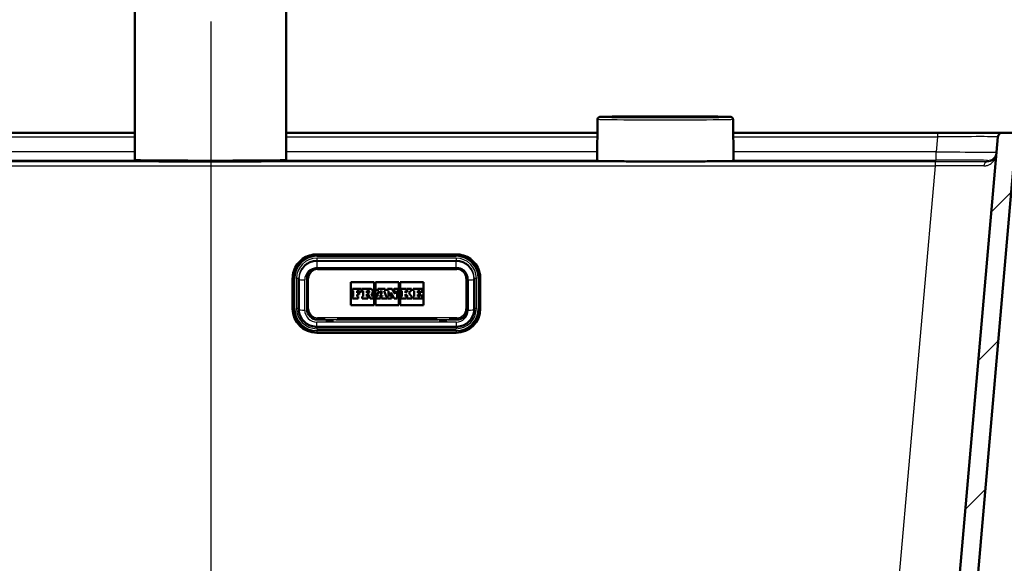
# Model space of a CAD drawing. Header units: millimetres. Extents: x 100 to 2000, y 93 to 4053.
# Tile 11 of 21: x 747 to 1072, y 1625 to 1805. Entities that reach past the tile are written whole.
import ezdxf

# ---------------------------------------------------------------- set-up
doc = ezdxf.new("R2010")
doc.units = ezdxf.units.MM
doc.header["$LTSCALE"] = 10
for name, color, linetype, lineweight in [('Centerline(ISO)', 7, 'Continuous', 25), ('Dimensions(ISO)', 7, 'Continuous', 25), ('Hatch', 7, 'Continuous', 9), ('Visible Edges(ISO)', 7, 'Continuous', 50), ('Visible Tangent Edges(ISO)', 7, 'Continuous', 25)]:
    doc.layers.add(name, color=color, linetype=linetype, lineweight=lineweight)
doc.styles.add('Text_3.5mm', font='arial.ttf', dxfattribs={"width": 0.9})
doc.dimstyles.new('KS-STANDARD', dxfattribs={"dimscale": 10, "dimtxt": 3.5, "dimasz": 2.5, "dimexe": 3.175, "dimexo": 0, "dimgap": 0.8, "dimtad": 1, "dimdec": 1, "dimrnd": 1e-08, "dimtxsty": 'Text_3.5mm', "dimcen": 0.09, "dimdle": 10, "dimclrd": 7, "dimclre": 7, "dimclrt": 7, "dimadec": 0, "dimazin": 2, "dimtfac": 0.714286, "dimtdec": 4, "dimtmove": 0, "dimatfit": 3, "dimfxl": 0, "dimtolj": 1, "dimlwd": 25, "dimlwe": 25, "dimarcsym": 0})

# ---------------------------------------------------------------- blocks, each defined once
blk = doc.blocks.new('*D9')
at = {"layer": 'Defpoints', "color": 0, "linetype": 'Continuous'}
for p in [(1088.4, 1767.6), (1308.4, 1767.6), (871.81, 1567.76)]:
    blk.add_point(p, dxfattribs=at)
at = {"layer": 'Dimensions(ISO)', "color": 7, "linetype": 'Continuous', "lineweight": 25}
for p, q in [((1088.4, 1767.6), (1340.15, 1767.6)), ((1308.4, 1592.76), (1308.4, 1742.6)), ((871.81, 1567.76), (1340.15, 1567.76))]:
    blk.add_line(p, q, dxfattribs=at)
at = {"layer": 'Dimensions(ISO)', "color": 7, "linetype": 'Continuous'}
for points in [[(1304.23, 1742.6), (1312.56, 1742.6), (1308.4, 1767.6)], [(1304.23, 1592.76), (1312.56, 1592.76), (1308.4, 1567.76)]]:
    blk.add_solid(points, dxfattribs=at)
at = {"layer": 'Dimensions(ISO)', "color": 7, "linetype": 'Continuous', "lineweight": 25, "insert": (1282.53, 1632.67), "char_height": 35, "attachment_point": 4, "rotation": 90, "style": 'Text_3.5mm'}
blk.add_mtext('\\A1;200', dxfattribs=at)

msp = doc.modelspace()

# ---------------------------------------------------------------- hatches: boundary and pattern name
at = {"layer": 'Hatch'}
h = msp.add_hatch(dxfattribs=at)
h.set_pattern_fill('ANSI31', color=256, scale=254, style=0)
h.set_pattern_definition([(45, (0, 0), (-22.45064, 22.45064), [])])
edge = h.paths.add_edge_path()
edge.add_line((750.21, 1551.91), (765.54, 1551.91))
edge.add_line((765.54, 1551.91), (765.41, 1553.85))
edge.add_ellipse((765.11, 1552.69), major_axis=(1.2, -0.04), ratio=1, start_angle=77.607, end_angle=90)
edge.add_line((765.15, 1553.89), (753.19, 1554.31))
edge.add_ellipse((753.2, 1554.41), major_axis=(-0.0999, 0.0035), ratio=1, start_angle=0, end_angle=90, ccw=False)
edge.add_line((753.1, 1554.41), (753.11, 1554.81))
edge.add_ellipse((753.21, 1554.81), major_axis=(0.0035, 0.0999), ratio=1, start_angle=2, end_angle=90, ccw=False)
edge.add_line((753.21, 1554.91), (765.33, 1554.91))
edge.add_line((765.33, 1554.91), (765.26, 1555.91))
edge.add_ellipse((764.27, 1555.84), major_axis=(-0.07, 0.998), ratio=1, start_angle=270, end_angle=341)
edge.add_line((764.53, 1556.81), (754.48, 1559.5))
edge.add_ellipse((754.74, 1560.47), major_axis=(-0.966, 0.259), ratio=1, start_angle=54.5, end_angle=90, ccw=False)
edge.add_line((753.97, 1559.83), (752.3, 1561.85))
edge.add_ellipse((753.07, 1562.49), major_axis=(-0.636, 0.772), ratio=1, start_angle=54.5, end_angle=90, ccw=False)
edge.add_line((752.08, 1562.42), (751.93, 1564.51))
edge.add_ellipse((748.44, 1564.27), major_axis=(-0.24, 3.49), ratio=1, start_angle=270, end_angle=353)
edge.add_line((748.62, 1567.76), (579.89, 1576.61))
edge.add_spline(control_points=[(579.89, 1576.61), (578.25, 1576.69), (576.65, 1577.04), (573.61, 1578.25), (572.2, 1579.1), (569.47, 1581.42), (568.24, 1582.97), (566.45, 1586.44), (565.9, 1588.33), (565.73, 1590.28)], knot_values=[-2.152597, -2.152597, -2.152597, -2.152597, -1.662265, -1.662265, -1.171933, -1.171933, -0.585967, -0.585967, 0, 0, 0, 0], degree=3, periodic=0)
edge.add_line((565.73, 1590.28), (550.33, 1766.23))
edge.add_ellipse((548.84, 1766.1), major_axis=(-0.13, 1.49), ratio=1, start_angle=270, end_angle=355)
edge.add_line((548.84, 1767.6), (532.03, 1767.6))
edge.add_ellipse((532.03, 1766.1), major_axis=(-1.5, 0), ratio=1, start_angle=270, end_angle=356)
edge.add_line((530.54, 1766.21), (530.21, 1761.6))
edge.add_line((530.21, 1761.6), (540.21, 1761.6))
edge.add_line((540.21, 1761.6), (541.21, 1761.6))
edge.add_ellipse((541.21, 1760.6), major_axis=(1, 0), ratio=1, start_angle=0, end_angle=90, ccw=False)
edge.add_line((542.21, 1760.6), (542.21, 1759.36))
edge.add_ellipse((540.77, 1755.1), major_axis=(1.45, 4.26), ratio=1, start_angle=293.7503, end_angle=360, ccw=False)
edge.add_line((545.25, 1755.49), (560.09, 1585.87))
edge.add_spline(control_points=[(560.09, 1585.87), (560.28, 1583.7), (560.82, 1581.58), (562.58, 1577.58), (563.77, 1575.75), (567, 1572.21), (569.11, 1570.65), (573.82, 1568.42), (576.37, 1567.78), (578.97, 1567.64)], knot_values=[-2.870129, -2.870129, -2.870129, -2.870129, -2.216354, -2.216354, -1.562578, -1.562578, -0.781289, -0.781289, 0, 0, 0, 0], degree=3, periodic=0)
edge.add_line((578.97, 1567.64), (737.73, 1559.32))
edge.add_ellipse((737.21, 1549.34), major_axis=(9.99, -0.52), ratio=1, start_angle=37.8602, end_angle=90, ccw=False)
edge.add_ellipse((753.62, 1560.77), major_axis=(5.72, -8.21), ratio=1, start_angle=270, end_angle=302.2923)
edge.add_ellipse((750.21, 1551.41), major_axis=(0.143, 0.479), ratio=1, start_angle=16.5598, end_angle=90, ccw=False)
edge = h.paths.add_edge_path()
edge.add_line((854.88, 1551.91), (870.21, 1551.91))
edge.add_ellipse((870.21, 1551.41), major_axis=(0.5, 0), ratio=1, start_angle=16.5598, end_angle=90, ccw=False)
edge.add_ellipse((866.81, 1560.77), major_axis=(9.22, 3.88), ratio=1, start_angle=270, end_angle=302.2923)
edge.add_ellipse((883.22, 1549.34), major_axis=(5.72, 8.21), ratio=1, start_angle=37.8602, end_angle=90, ccw=False)
edge.add_line((882.7, 1559.32), (1041.46, 1567.64))
edge.add_spline(control_points=[(1041.46, 1567.64), (1043.64, 1567.76), (1045.78, 1568.23), (1049.83, 1569.84), (1051.71, 1570.97), (1055.35, 1574.07), (1056.99, 1576.12), (1059.38, 1580.75), (1060.11, 1583.28), (1060.34, 1585.87)], knot_values=[-2.870129, -2.870129, -2.870129, -2.870129, -2.216354, -2.216354, -1.562578, -1.562578, -0.781289, -0.781289, 0, 0, 0, 0], degree=3, periodic=0)
edge.add_line((1060.34, 1585.87), (1075.18, 1755.49))
edge.add_ellipse((1079.66, 1755.1), major_axis=(0.39, 4.48), ratio=1, start_angle=23.7503, end_angle=90, ccw=False)
edge.add_line((1078.21, 1759.36), (1078.21, 1760.6))
edge.add_ellipse((1079.21, 1760.6), major_axis=(0, 1), ratio=1, start_angle=0, end_angle=90, ccw=False)
edge.add_line((1079.21, 1761.6), (1080.21, 1761.6))
edge.add_line((1080.21, 1761.6), (1090.21, 1761.6))
edge.add_line((1090.21, 1761.6), (1089.89, 1766.21))
edge.add_ellipse((1088.4, 1766.1), major_axis=(-0.1, 1.5), ratio=1, start_angle=270, end_angle=356)
edge.add_line((1088.4, 1767.6), (1071.59, 1767.6))
edge.add_ellipse((1071.59, 1766.1), major_axis=(-1.5, 0), ratio=1, start_angle=270, end_angle=355)
edge.add_line((1070.09, 1766.23), (1054.7, 1590.28))
edge.add_spline(control_points=[(1054.7, 1590.28), (1054.56, 1588.65), (1054.15, 1587.06), (1052.84, 1584.06), (1051.94, 1582.68), (1049.52, 1580.03), (1047.94, 1578.86), (1044.41, 1577.19), (1042.49, 1576.71), (1040.54, 1576.61)], knot_values=[-2.152597, -2.152597, -2.152597, -2.152597, -1.662265, -1.662265, -1.171933, -1.171933, -0.585967, -0.585967, 0, 0, 0, 0], degree=3, periodic=0)
edge.add_line((1040.54, 1576.61), (871.81, 1567.76))
edge.add_ellipse((871.99, 1564.27), major_axis=(-3.5, -0.18), ratio=1, start_angle=270, end_angle=353)
edge.add_line((868.5, 1564.51), (868.35, 1562.42))
edge.add_ellipse((867.35, 1562.49), major_axis=(-0.07, -0.998), ratio=1, start_angle=54.5, end_angle=90, ccw=False)
edge.add_line((868.13, 1561.85), (866.46, 1559.83))
edge.add_ellipse((865.69, 1560.47), major_axis=(-0.636, -0.772), ratio=1, start_angle=54.5, end_angle=90, ccw=False)
edge.add_line((865.95, 1559.5), (855.9, 1556.81))
edge.add_ellipse((856.16, 1555.84), major_axis=(-0.966, -0.259), ratio=1, start_angle=270, end_angle=341)
edge.add_line((855.16, 1555.91), (855.09, 1554.91))
edge.add_line((855.09, 1554.91), (867.22, 1554.91))
edge.add_ellipse((867.22, 1554.81), major_axis=(0.1, 0), ratio=1, start_angle=2, end_angle=90, ccw=False)
edge.add_line((867.32, 1554.81), (867.33, 1554.41))
edge.add_ellipse((867.23, 1554.41), major_axis=(0.0035, -0.0999), ratio=1, start_angle=0, end_angle=90, ccw=False)
edge.add_line((867.24, 1554.31), (855.28, 1553.89))
edge.add_ellipse((855.32, 1552.69), major_axis=(1.16, 0.3), ratio=1, start_angle=77.607, end_angle=90)
edge.add_line((855.02, 1553.85), (854.88, 1551.91))

# ---------------------------------------------------------------- linework, layer by layer
at = {"layer": 'Centerline(ISO)', "linetype": 'Continuous'}
msp.add_line((810.21, 837.87), (810.21, 1804.35), dxfattribs=at)
at = {"layer": 'Visible Edges(ISO)'}
for p, q in [((784.94, 1758.78), (784.94, 1843.78)), ((834.94, 1758.78), (834.94, 1843.78)), ((937.83, 1772.04), (937.72, 1758.38)), ((982.59, 1772.04), (982.71, 1758.38)), ((784.94, 1767.6), (570.26, 1767.6)), ((937.8, 1767.6), (834.94, 1767.6)), ((1050.17, 1767.6), (982.63, 1767.6)), ((1071.59, 1767.6), (1050.17, 1767.6)), ((1070.09, 1766.23), (1054.7, 1590.28)), ((1088.4, 1767.6), (1071.59, 1767.6)), ((1060.34, 1585.87), (1075.18, 1755.49)), ((845.11, 1727.39), (891.11, 1727.39)), ((891.36, 1722.83), (845.36, 1722.83)), ((837.11, 1719.42), (837.11, 1709.45)), ((839.11, 1709.42), (839.11, 1719.38)), ((841.86, 1719.34), (841.86, 1709.38)), ((856.36, 1710.6), (856.36, 1718.21)), ((856.36, 1718.21), (864.06, 1718.21)), ((856.36, 1718.21), (864.06, 1718.21)), ((864.06, 1718.21), (864.06, 1710.6)), ((864.52, 1710.6), (864.52, 1718.21)), ((864.52, 1718.21), (872.21, 1718.21)), ((864.52, 1718.21), (872.21, 1718.21)), ((872.21, 1718.21), (872.21, 1710.6)), ((872.67, 1710.6), (872.67, 1718.21)), ((872.67, 1718.21), (880.36, 1718.21)), ((872.67, 1718.21), (880.36, 1718.21)), ((880.36, 1718.21), (880.36, 1710.6)), ((894.86, 1709.38), (894.86, 1719.34)), ((897.11, 1719.38), (897.11, 1709.42)), ((899.11, 1709.45), (899.11, 1719.42)), ((859.86, 1716.01), (856.85, 1716.01)), ((856.85, 1716.01), (856.85, 1715.36)), ((856.85, 1715.36), (857.15, 1715.36)), ((856.85, 1715.36), (856.85, 1715.36)), ((856.85, 1715.36), (857.15, 1715.36)), ((857.15, 1715.36), (857.15, 1713.5)), ((858.47, 1715.36), (859.16, 1715.36)), ((858.47, 1714.71), (858.47, 1715.36)), ((858.47, 1715.36), (859.16, 1715.36)), ((859.1, 1714.71), (858.47, 1714.71)), ((858.47, 1714.15), (859.1, 1714.15)), ((858.47, 1713.5), (858.47, 1714.15)), ((858.47, 1714.15), (859.1, 1714.15)), ((859.1, 1714.15), (859.1, 1714.71)), ((859.1, 1714.15), (859.1, 1714.15)), ((859.16, 1715.36), (859.16, 1715.03)), ((859.16, 1715.03), (859.86, 1715.03)), ((859.16, 1715.03), (859.16, 1715.03)), ((859.16, 1715.03), (859.86, 1715.03)), ((859.86, 1715.03), (859.86, 1716.01)), ((859.86, 1715.03), (859.86, 1715.03)), ((862.76, 1716.01), (860.12, 1716.01)), ((860.12, 1716.01), (860.12, 1715.36)), ((860.12, 1715.36), (860.46, 1715.36)), ((860.12, 1715.36), (860.12, 1715.36)), ((860.12, 1715.36), (860.46, 1715.36)), ((860.46, 1715.36), (860.46, 1713.5)), ((861.67, 1715.36), (862.04, 1715.36)), ((861.67, 1715.36), (862.04, 1715.36)), ((861.67, 1714.63), (861.67, 1715.36)), ((862.04, 1714.63), (861.67, 1714.63)), ((861.67, 1714.17), (862.1, 1714.17)), ((861.67, 1713.5), (861.67, 1714.17)), ((861.67, 1714.17), (862.1, 1714.17)), ((862.1, 1714.17), (862.7, 1712.8)), ((862.1, 1714.17), (862.1, 1714.17)), ((862.1, 1714.17), (862.7, 1712.8)), ((863.53, 1713.5), (863.14, 1714.35)), ((863.63, 1715.13), (863.63, 1715.13)), ((865.55, 1715.36), (864.97, 1713.5)), ((867.65, 1716.01), (865.29, 1716.01)), ((865.29, 1716.01), (865.29, 1715.36)), ((865.29, 1715.36), (865.55, 1715.36)), ((865.29, 1715.36), (865.29, 1715.36)), ((865.29, 1715.36), (865.55, 1715.36)), ((866.07, 1714.33), (866.36, 1715.39)), ((866.07, 1714.33), (866.36, 1715.39)), ((866.61, 1714.33), (866.07, 1714.33)), ((866.36, 1715.39), (866.61, 1714.33)), ((866.36, 1715.39), (866.61, 1714.33)), ((866.36, 1715.39), (866.36, 1715.39)), ((867.39, 1715.36), (867.65, 1715.36)), ((867.96, 1713.5), (867.39, 1715.36)), ((867.39, 1715.36), (867.65, 1715.36)), ((867.65, 1715.36), (867.65, 1716.01)), ((867.65, 1715.36), (867.65, 1715.36)), ((869.96, 1716.01), (868.49, 1716.01)), ((868.49, 1716.01), (868.49, 1715.36)), ((868.49, 1715.36), (868.8, 1715.36)), ((868.49, 1715.36), (868.49, 1715.36)), ((868.49, 1715.36), (868.8, 1715.36)), ((868.8, 1715.36), (868.8, 1713.5)), ((869.53, 1714.73), (870.68, 1712.8)), ((869.53, 1713.5), (869.53, 1714.73)), ((869.53, 1714.73), (870.68, 1712.8)), ((870.96, 1714.32), (869.96, 1716.01)), ((871.98, 1716.01), (870.7, 1716.01)), ((870.7, 1716.01), (870.7, 1715.36)), ((870.7, 1715.36), (870.96, 1715.36)), ((870.7, 1715.36), (870.7, 1715.36)), ((870.7, 1715.36), (870.96, 1715.36)), ((870.96, 1715.36), (870.96, 1714.32)), ((871.63, 1715.36), (871.98, 1715.36)), ((871.63, 1715.36), (871.98, 1715.36)), ((871.63, 1712.8), (871.63, 1715.36)), ((871.98, 1715.36), (871.98, 1716.01)), ((871.98, 1715.36), (871.98, 1715.36)), ((874.68, 1716.01), (872.9, 1716.01)), ((872.9, 1716.01), (872.9, 1715.36)), ((872.9, 1715.36), (873.23, 1715.36)), ((872.9, 1715.36), (872.9, 1715.36)), ((872.9, 1715.36), (873.23, 1715.36)), ((873.23, 1715.36), (873.23, 1713.5)), ((874.43, 1715.36), (874.68, 1715.36)), ((875.12, 1715.36), (874.43, 1714.66)), ((874.43, 1714.66), (874.43, 1715.36)), ((874.43, 1715.36), (874.68, 1715.36)), ((874.43, 1714.28), (875.12, 1713.5)), ((874.43, 1713.5), (874.43, 1714.28)), ((874.43, 1714.28), (875.12, 1713.5)), ((874.68, 1715.36), (874.68, 1716.01)), ((874.68, 1715.36), (874.68, 1715.36)), ((876.42, 1716.01), (874.92, 1716.01)), ((874.92, 1716.01), (874.92, 1715.36)), ((874.92, 1715.36), (875.12, 1715.36)), ((874.92, 1715.36), (874.92, 1715.36)), ((874.92, 1715.36), (875.12, 1715.36)), ((875.46, 1714.65), (876.16, 1715.36)), ((875.46, 1714.65), (876.16, 1715.36)), ((876.42, 1713.5), (875.46, 1714.65)), ((876.16, 1715.36), (876.42, 1715.36)), ((876.16, 1715.36), (876.16, 1715.36)), ((876.16, 1715.36), (876.42, 1715.36)), ((876.42, 1715.36), (876.42, 1716.01)), ((876.42, 1715.36), (876.42, 1715.36)), ((879.87, 1716.01), (876.91, 1716.01)), ((876.91, 1716.01), (876.91, 1715.36)), ((876.91, 1715.36), (877.22, 1715.36)), ((876.91, 1715.36), (876.91, 1715.36)), ((876.91, 1715.36), (877.22, 1715.36)), ((877.22, 1715.36), (877.22, 1713.5)), ((878.48, 1715.36), (879.17, 1715.36)), ((878.48, 1714.71), (878.48, 1715.36)), ((878.48, 1715.36), (879.17, 1715.36)), ((879.11, 1714.71), (878.48, 1714.71)), ((878.48, 1714.15), (879.11, 1714.15)), ((878.48, 1713.5), (878.48, 1714.15)), ((878.48, 1714.15), (879.11, 1714.15)), ((879.11, 1714.15), (879.11, 1714.71)), ((879.11, 1714.15), (879.11, 1714.15)), ((879.17, 1715.36), (879.17, 1715.03)), ((879.17, 1715.03), (879.87, 1715.03)), ((879.17, 1715.03), (879.17, 1715.03)), ((879.17, 1715.03), (879.87, 1715.03)), ((879.87, 1715.03), (879.87, 1716.01)), ((879.87, 1715.03), (879.87, 1715.03)), ((857.15, 1713.5), (856.85, 1713.5)), ((856.85, 1713.5), (856.85, 1712.8)), ((856.85, 1712.8), (858.76, 1712.8)), ((856.85, 1712.8), (858.76, 1712.8)), ((856.85, 1712.8), (856.85, 1712.8)), ((858.76, 1713.5), (858.47, 1713.5)), ((858.76, 1712.8), (858.76, 1713.5)), ((858.76, 1712.8), (858.76, 1712.8)), ((860.46, 1713.5), (860.12, 1713.5)), ((860.12, 1713.5), (860.12, 1712.8)), ((860.12, 1712.8), (861.96, 1712.8)), ((860.12, 1712.8), (860.12, 1712.8)), ((860.12, 1712.8), (861.96, 1712.8)), ((861.96, 1713.5), (861.67, 1713.5)), ((861.96, 1712.8), (861.96, 1713.5)), ((861.96, 1712.8), (861.96, 1712.8)), ((862.7, 1712.8), (863.83, 1712.8)), ((862.7, 1712.8), (863.83, 1712.8)), ((862.7, 1712.8), (862.7, 1712.8)), ((863.83, 1713.5), (863.53, 1713.5)), ((863.83, 1712.8), (863.83, 1713.5)), ((863.83, 1712.8), (863.83, 1712.8)), ((864.97, 1713.5), (864.75, 1713.5)), ((864.75, 1713.5), (864.75, 1712.8)), ((864.75, 1712.8), (866.15, 1712.8)), ((864.75, 1712.8), (864.75, 1712.8)), ((864.75, 1712.8), (866.15, 1712.8)), ((865.85, 1713.5), (865.93, 1713.82)), ((865.85, 1713.5), (865.93, 1713.82)), ((866.15, 1713.5), (865.85, 1713.5)), ((865.93, 1713.82), (866.74, 1713.82)), ((865.93, 1713.82), (865.93, 1713.82)), ((865.93, 1713.82), (866.74, 1713.82)), ((866.15, 1712.8), (866.15, 1713.5)), ((866.15, 1712.8), (866.15, 1712.8)), ((866.81, 1713.5), (866.49, 1713.5)), ((866.49, 1713.5), (866.49, 1712.8)), ((866.49, 1712.8), (868.24, 1712.8)), ((866.49, 1712.8), (866.49, 1712.8)), ((866.49, 1712.8), (868.24, 1712.8)), ((866.74, 1713.82), (866.81, 1713.5)), ((866.74, 1713.82), (866.74, 1713.82)), ((866.74, 1713.82), (866.81, 1713.5)), ((868.24, 1713.5), (867.96, 1713.5)), ((868.24, 1712.8), (868.24, 1713.5)), ((868.24, 1712.8), (868.24, 1712.8)), ((868.8, 1713.5), (868.49, 1713.5)), ((868.49, 1713.5), (868.49, 1712.8)), ((868.49, 1712.8), (869.79, 1712.8)), ((868.49, 1712.8), (868.49, 1712.8)), ((868.49, 1712.8), (869.79, 1712.8)), ((869.79, 1713.5), (869.53, 1713.5)), ((869.79, 1712.8), (869.79, 1713.5)), ((869.79, 1712.8), (869.79, 1712.8)), ((870.68, 1712.8), (871.63, 1712.8)), ((870.68, 1712.8), (870.68, 1712.8)), ((870.68, 1712.8), (871.63, 1712.8)), ((871.63, 1712.8), (871.63, 1712.8)), ((873.23, 1713.5), (872.9, 1713.5)), ((872.9, 1713.5), (872.9, 1712.8)), ((872.9, 1712.8), (874.68, 1712.8)), ((872.9, 1712.8), (872.9, 1712.8)), ((872.9, 1712.8), (874.68, 1712.8)), ((874.68, 1713.5), (874.43, 1713.5)), ((874.68, 1712.8), (874.68, 1713.5)), ((874.68, 1712.8), (874.68, 1712.8)), ((875.12, 1713.5), (874.92, 1713.5)), ((874.92, 1713.5), (874.92, 1712.8)), ((874.92, 1712.8), (876.63, 1712.8)), ((874.92, 1712.8), (874.92, 1712.8)), ((874.92, 1712.8), (876.63, 1712.8)), ((876.63, 1713.5), (876.42, 1713.5)), ((876.63, 1712.8), (876.63, 1713.5)), ((876.63, 1712.8), (876.63, 1712.8)), ((877.22, 1713.5), (876.91, 1713.5)), ((876.91, 1713.5), (876.91, 1712.8)), ((876.91, 1712.8), (879.87, 1712.8)), ((876.91, 1712.8), (876.91, 1712.8)), ((876.91, 1712.8), (879.87, 1712.8)), ((879.17, 1713.5), (878.48, 1713.5)), ((879.87, 1713.83), (879.17, 1713.83)), ((879.17, 1713.83), (879.17, 1713.5)), ((879.87, 1712.8), (879.87, 1713.83)), ((879.87, 1712.8), (879.87, 1712.8)), ((837.11, 1709.45), (837.11, 1709.42)), ((841.86, 1709.38), (841.86, 1709.32)), ((864.06, 1710.6), (856.36, 1710.6)), ((872.21, 1710.6), (864.52, 1710.6)), ((880.36, 1710.6), (872.67, 1710.6)), ((894.86, 1709.38), (894.86, 1709.32)), ((899.11, 1709.45), (899.11, 1709.42)), ((845.36, 1705.83), (847.86, 1705.83)), ((847.86, 1705.47), (847.86, 1705.83)), ((850.66, 1705.47), (848.06, 1705.47)), ((851.86, 1705.83), (851.86, 1705.47)), ((851.86, 1705.83), (884.86, 1705.83)), ((884.86, 1705.83), (884.86, 1705.47)), ((888.16, 1705.47), (885.56, 1705.47)), ((888.86, 1705.47), (888.86, 1705.83)), ((888.86, 1705.83), (891.36, 1705.83)), ((891.11, 1703.44), (845.11, 1703.44)), ((845.11, 1701.45), (891.11, 1701.45))]:
    msp.add_line(p, q, dxfattribs=at)
msp.add_arc((1071.59, 1766.1), 1.5, 90, 175, dxfattribs=at)
for centre, major_axis, start_param, end_param in [((862.04, 1714.99), (0.366, 0), 0.001195, 1.570796), ((862.04, 1714.99), (0.366, 0), 4.712389, 7.853982), ((862.76, 1715.13), (0.874, 0), 5.16581, 7.853982), ((862.76, 1715.13), (0.874, 0), 5.16623, 6.283185), ((845.11, 1709.42), (-8, 0), 0, 1.570796), ((845.36, 1709.32), (-3.5, 0), 0, 1.570796), ((891.11, 1709.42), (8, 0), 4.712389, 6.283185), ((891.36, 1709.32), (3.5, 0), 4.712389, 6.283185)]:
    msp.add_ellipse(centre, major_axis=major_axis, ratio=0.996195, start_param=start_param, end_param=end_param, dxfattribs=at)
for points, knots in [([(937.83, 1772.04), (937.84, 1772.12), (937.85, 1772.2), (937.9, 1772.35), (937.94, 1772.42), (938.02, 1772.53), (938.06, 1772.57), (938.14, 1772.64), (938.18, 1772.67), (938.25, 1772.71), (938.28, 1772.72), (938.34, 1772.75), (938.37, 1772.75), (938.43, 1772.77), (938.46, 1772.78), (938.6, 1772.8), (938.66, 1772.8), (939, 1772.82), (939.34, 1772.83), (940.3, 1772.86), (940.91, 1772.87), (942.36, 1772.89), (943.21, 1772.9), (945.11, 1772.92), (946.16, 1772.93), (947.59, 1772.94), (947.89, 1772.94), (948.19, 1772.94)], [1.5708725, 1.5708725, 1.5708725, 1.5708725, 1.5737519, 1.5737519, 1.5769321, 1.5769321, 1.5809332, 1.5809332, 1.5858958, 1.5858958, 1.5919934, 1.5919934, 1.6012475, 1.6012475, 1.6214422, 1.6214422, 1.7167307, 1.7167307, 1.9130754, 1.9130754, 2.1094202, 2.1094202, 2.3057649, 2.3057649, 2.5021097, 2.5021097, 2.5525963, 2.5525963, 2.5525963, 2.5525963]), ([(948.19, 1772.94), (948.35, 1772.94), (948.52, 1772.94), (948.87, 1772.94), (949.05, 1772.94), (949.42, 1772.94), (949.6, 1772.95), (949.99, 1772.95), (950.18, 1772.95), (950.57, 1772.95), (950.76, 1772.95), (950.95, 1772.95)], [0, 0, 0, 0, 0.0576108, 0.0576108, 0.1152216, 0.1152216, 0.1728324, 0.1728324, 0.2304431, 0.2304431, 0.2880539, 0.2880539, 0.2880539, 0.2880539]), ([(969.48, 1772.95), (968.25, 1772.94), (967.01, 1772.94), (964.54, 1772.94), (963.31, 1772.94), (960.83, 1772.94), (959.6, 1772.94), (957.12, 1772.94), (955.89, 1772.94), (953.42, 1772.94), (952.18, 1772.94), (950.95, 1772.95)], [6.1910957, 6.1910957, 6.1910957, 6.1910957, 6.2279315, 6.2279315, 6.2647674, 6.2647674, 6.3016032, 6.3016032, 6.3384391, 6.3384391, 6.3752749, 6.3752749, 6.3752749, 6.3752749]), ([(969.48, 1772.95), (969.67, 1772.95), (969.86, 1772.95), (970.25, 1772.95), (970.44, 1772.95), (970.82, 1772.95), (971.01, 1772.94), (971.38, 1772.94), (971.56, 1772.94), (971.91, 1772.94), (972.07, 1772.94), (972.23, 1772.94)], [0, 0, 0, 0, 0.0576108, 0.0576108, 0.1152216, 0.1152216, 0.1728324, 0.1728324, 0.2304431, 0.2304431, 0.2880539, 0.2880539, 0.2880539, 0.2880539]), ([(972.23, 1772.94), (973.41, 1772.93), (974.51, 1772.93), (976.52, 1772.91), (977.42, 1772.9), (979, 1772.88), (979.67, 1772.87), (980.76, 1772.84), (981.17, 1772.83), (981.61, 1772.81), (981.71, 1772.81), (981.85, 1772.79), (981.89, 1772.79), (981.98, 1772.78), (982.01, 1772.77), (982.11, 1772.74), (982.13, 1772.73), (982.2, 1772.7), (982.24, 1772.67), (982.36, 1772.59), (982.41, 1772.54), (982.51, 1772.39), (982.55, 1772.3), (982.59, 1772.15), (982.59, 1772.09), (982.59, 1772.04)], [3.7305891, 3.7305891, 3.7305891, 3.7305891, 3.9269338, 3.9269338, 4.1232786, 4.1232786, 4.3196233, 4.3196233, 4.5159681, 4.5159681, 4.6141404, 4.6141404, 4.6632266, 4.6632266, 4.6877697, 4.6877697, 4.6939185, 4.6939185, 4.7014403, 4.7014403, 4.7065562, 4.7065562, 4.7104706, 4.7104706, 4.7123128, 4.7123128, 4.7123128, 4.7123128]), ([(834.94, 1758.78), (834.94, 1758.73), (834.93, 1758.67), (834.89, 1758.56), (834.87, 1758.52), (834.81, 1758.45), (834.78, 1758.42), (834.73, 1758.37), (834.7, 1758.36), (834.65, 1758.33), (834.63, 1758.32), (834.57, 1758.3), (834.55, 1758.29), (834.45, 1758.27), (834.41, 1758.27), (834.12, 1758.24), (833.72, 1758.23), (832.24, 1758.19), (830.97, 1758.17), (827.76, 1758.13), (825.83, 1758.12), (821.49, 1758.09), (819.09, 1758.08), (814.06, 1758.07), (811.42, 1758.07), (806.2, 1758.07), (803.61, 1758.08), (798.73, 1758.09), (796.44, 1758.1), (792.39, 1758.13), (790.63, 1758.15), (787.83, 1758.19), (786.79, 1758.21), (785.9, 1758.24), (785.72, 1758.25), (785.52, 1758.26), (785.47, 1758.27), (785.39, 1758.28), (785.36, 1758.28), (785.29, 1758.3), (785.26, 1758.31), (785.18, 1758.36), (785.16, 1758.37), (785.11, 1758.4), (785.07, 1758.44), (785, 1758.53), (784.97, 1758.59), (784.94, 1758.7), (784.94, 1758.74), (784.94, 1758.78)], [3.141593, 3.141593, 3.141593, 3.141593, 3.144628, 3.144628, 3.147952, 3.147952, 3.151962, 3.151962, 3.15692, 3.15692, 3.164261, 3.164261, 3.179769, 3.179769, 3.246818, 3.246818, 3.474632, 3.474632, 3.797741, 3.797741, 4.11815, 4.11815, 4.438281, 4.438281, 4.75835, 4.75835, 5.078407, 5.078407, 5.398486, 5.398486, 5.718658, 5.718658, 6.039297, 6.039297, 6.161241, 6.161241, 6.222213, 6.222213, 6.252699, 6.252699, 6.267942, 6.267942, 6.271584, 6.271584, 6.276961, 6.276961, 6.280941, 6.280941, 6.283185, 6.283185, 6.283185, 6.283185]), ([(982.71, 1758.38), (982.71, 1758.36), (982.7, 1758.34), (982.68, 1758.31), (982.67, 1758.3), (982.64, 1758.28), (982.63, 1758.28), (982.44, 1758.23), (981.83, 1758.23), (979.67, 1758.18), (978.33, 1758.17), (975.1, 1758.14), (973.2, 1758.12), (969.02, 1758.1), (966.75, 1758.1), (962.05, 1758.09), (959.63, 1758.09), (954.9, 1758.09), (952.58, 1758.1), (948.28, 1758.12), (946.3, 1758.13), (942.87, 1758.16), (941.43, 1758.17), (939.23, 1758.21), (938.47, 1758.23), (938, 1758.26), (937.92, 1758.26), (937.85, 1758.27), (937.83, 1758.27), (937.8, 1758.28), (937.79, 1758.28), (937.77, 1758.29), (937.76, 1758.3), (937.74, 1758.32), (937.71, 1758.35), (937.72, 1758.38)], [4.712313, 4.712313, 4.712313, 4.712313, 4.718363, 4.718363, 4.726014, 4.726014, 4.746988, 4.746988, 5.134837, 5.134837, 5.455168, 5.455168, 5.77523, 5.77523, 6.095253, 6.095253, 6.415267, 6.415267, 6.73528, 6.73528, 7.0553, 7.0553, 7.375351, 7.375351, 7.695579, 7.695579, 7.774818, 7.774818, 7.814438, 7.814438, 7.834248, 7.834248, 7.844153, 7.844153, 7.854058, 7.854058, 7.854058, 7.854058]), ([(837.11, 1719.42), (837.11, 1720.25), (837.25, 1721.09), (837.76, 1722.67), (838.15, 1723.43), (839.13, 1724.78), (839.73, 1725.37), (841.09, 1726.35), (841.85, 1726.74), (843.44, 1727.25), (844.28, 1727.39), (845.11, 1727.39)], [6.283185, 6.283185, 6.283185, 6.283185, 6.597345, 6.597345, 6.911504, 6.911504, 7.225663, 7.225663, 7.539822, 7.539822, 7.853982, 7.853982, 7.853982, 7.853982]), ([(891.11, 1727.39), (891.95, 1727.39), (892.79, 1727.25), (894.38, 1726.74), (895.14, 1726.35), (896.49, 1725.37), (897.09, 1724.78), (898.08, 1723.43), (898.46, 1722.67), (898.98, 1721.09), (899.11, 1720.25), (899.11, 1719.42)], [1.570796, 1.570796, 1.570796, 1.570796, 1.884956, 1.884956, 2.199115, 2.199115, 2.513274, 2.513274, 2.827433, 2.827433, 3.141593, 3.141593, 3.141593, 3.141593]), ([(845.36, 1722.83), (845, 1722.83), (844.63, 1722.77), (843.93, 1722.55), (843.6, 1722.38), (843.01, 1721.95), (842.75, 1721.69), (842.32, 1721.1), (842.15, 1720.77), (841.92, 1720.07), (841.86, 1719.71), (841.86, 1719.34)], [1.570796, 1.570796, 1.570796, 1.570796, 1.884956, 1.884956, 2.199115, 2.199115, 2.513274, 2.513274, 2.827433, 2.827433, 3.141593, 3.141593, 3.141593, 3.141593]), ([(894.86, 1719.34), (894.86, 1719.71), (894.81, 1720.07), (894.58, 1720.77), (894.41, 1721.1), (893.98, 1721.69), (893.72, 1721.95), (893.12, 1722.38), (892.79, 1722.55), (892.1, 1722.77), (891.73, 1722.83), (891.36, 1722.83)], [0, 0, 0, 0, 0.314159, 0.314159, 0.628319, 0.628319, 0.942478, 0.942478, 1.256637, 1.256637, 1.570796, 1.570796, 1.570796, 1.570796]), ([(845.11, 1703.44), (844.49, 1703.44), (843.86, 1703.54), (842.66, 1703.93), (842.09, 1704.21), (841.08, 1704.95), (840.63, 1705.4), (839.89, 1706.41), (839.6, 1706.98), (839.21, 1708.16), (839.11, 1708.79), (839.11, 1709.42)], [4.712389, 4.712389, 4.712389, 4.712389, 5.026548, 5.026548, 5.340708, 5.340708, 5.654867, 5.654867, 5.969026, 5.969026, 6.283185, 6.283185, 6.283185, 6.283185]), ([(897.11, 1709.42), (897.11, 1708.79), (897.01, 1708.16), (896.63, 1706.98), (896.34, 1706.41), (895.6, 1705.4), (895.15, 1704.95), (894.13, 1704.21), (893.57, 1703.93), (892.37, 1703.54), (891.74, 1703.44), (891.11, 1703.44)], [3.141593, 3.141593, 3.141593, 3.141593, 3.455752, 3.455752, 3.769911, 3.769911, 4.08407, 4.08407, 4.39823, 4.39823, 4.712389, 4.712389, 4.712389, 4.712389])]:
    msp.add_open_spline(points, degree=3, knots=knots, dxfattribs=at)
at = {"layer": 'Visible Tangent Edges(ISO)'}
for p, q in [((570.26, 1766.23), (784.94, 1766.23)), ((834.94, 1766.23), (937.78, 1766.23)), ((982.64, 1766.23), (1050.17, 1766.23)), ((1050.17, 1766.23), (1049.74, 1761.31)), ((1050.17, 1767.6), (1050.17, 1766.23)), ((784.94, 1761.31), (570.69, 1761.31)), ((937.74, 1761.31), (834.94, 1761.31)), ((1049.74, 1761.31), (982.69, 1761.31)), ((1049.74, 1758.57), (1049.74, 1761.31)), ((570.69, 1758.57), (784.99, 1758.57)), ((1049.33, 1758), (571.1, 1758)), ((571.1, 1756.63), (1049.33, 1756.63)), ((834.89, 1758.57), (937.72, 1758.57)), ((982.71, 1758.57), (1049.74, 1758.57)), ((1049.33, 1756.63), (1034.83, 1590.85)), ((1049.33, 1758), (1049.33, 1756.63)), ((1066.66, 1758.42), (1066.62, 1757.92)), ((845.11, 1727.39), (845.11, 1727.33)), ((845.11, 1727.33), (891.11, 1727.33)), ((845.11, 1727.07), (845.11, 1727.33)), ((891.11, 1727.39), (891.11, 1727.33)), ((891.11, 1727.33), (891.11, 1727.07)), ((891.11, 1727.07), (845.11, 1727.07)), ((845.11, 1727.07), (845.11, 1726.73)), ((845.11, 1726.73), (891.11, 1726.73)), ((891.11, 1726.11), (845.11, 1726.11)), ((845.11, 1726.11), (845.11, 1725.35)), ((845.11, 1725.35), (845.11, 1725.07)), ((845.11, 1725.35), (891.11, 1725.35)), ((891.11, 1725.07), (845.11, 1725.07)), ((845.11, 1725.07), (845.11, 1722.9)), ((891.11, 1727.07), (891.11, 1726.73)), ((891.11, 1726.11), (891.11, 1725.35)), ((891.11, 1725.35), (891.11, 1725.07)), ((891.11, 1722.9), (891.11, 1725.07)), ((845.11, 1722.9), (891.11, 1722.9)), ((845.36, 1722.37), (845.36, 1722.83)), ((845.36, 1722.37), (891.36, 1722.37)), ((891.36, 1722.83), (891.36, 1722.37)), ((837.18, 1719.42), (837.45, 1719.43)), ((837.18, 1709.46), (837.18, 1719.42)), ((837.45, 1719.43), (837.45, 1709.47)), ((837.79, 1709.48), (837.79, 1719.44)), ((838.41, 1719.44), (838.41, 1709.48)), ((841.11, 1708.95), (841.11, 1718.92)), ((842.36, 1709.42), (842.36, 1719.39)), ((894.36, 1719.39), (894.36, 1709.42)), ((895.11, 1718.92), (895.11, 1708.95)), ((897.81, 1709.48), (897.81, 1719.44)), ((898.44, 1719.44), (898.44, 1709.48)), ((899.05, 1719.42), (898.78, 1719.43)), ((898.78, 1709.47), (898.78, 1719.43)), ((899.05, 1719.42), (899.05, 1709.46)), ((862.04, 1715.36), (862.04, 1715.36)), ((837.18, 1709.46), (837.45, 1709.47)), ((899.05, 1709.46), (898.78, 1709.47)), ((891.11, 1704.97), (845.11, 1704.97)), ((845.11, 1703.44), (845.11, 1704.97)), ((845.36, 1706.44), (845.36, 1705.89)), ((891.36, 1706.44), (845.36, 1706.44)), ((845.36, 1705.89), (891.36, 1705.89)), ((845.36, 1705.89), (845.36, 1705.83)), ((891.11, 1704.97), (891.11, 1703.44)), ((891.36, 1705.89), (891.36, 1706.44)), ((891.36, 1705.89), (891.36, 1705.83)), ((845.11, 1703.44), (845.11, 1702.8)), ((845.11, 1702.8), (891.11, 1702.8)), ((845.11, 1702.18), (845.11, 1701.83)), ((891.11, 1702.18), (845.11, 1702.18)), ((845.11, 1701.56), (845.11, 1701.83)), ((845.11, 1701.83), (891.11, 1701.83)), ((845.11, 1701.56), (845.11, 1701.48)), ((891.11, 1701.56), (845.11, 1701.56)), ((845.11, 1701.48), (891.11, 1701.48)), ((845.11, 1701.48), (845.11, 1701.45)), ((891.11, 1703.44), (891.11, 1702.8)), ((891.11, 1702.18), (891.11, 1701.83)), ((891.11, 1701.56), (891.11, 1701.83)), ((891.11, 1701.56), (891.11, 1701.48)), ((891.11, 1701.48), (891.11, 1701.45))]:
    msp.add_line(p, q, dxfattribs=at)
for centre, major_axis, ratio, start_param, end_param in [((960.21, 1772.78), (21.63, 0), 0.008727, 2.159793, 7.264985), ((948.2, 1772.19), (-0.004, 0.75), 0.555506, 6.27269, 6.283185), ((950.95, 1772.2), (0.001, 0.75), 0.091956, 0, 0.008764), ((960.21, 1773.82), (100.74, 0), 0.008727, 4.620299, 4.804479), ((969.48, 1772.2), (-0.001, 0.75), 0.091956, 6.274422, 6.283185), ((972.23, 1772.19), (0.004, 0.75), 0.555506, 0, 0.010495), ((960.21, 1772.04), (-22.38, 0), 0.008727, 6.283109, 9.424854), ((1050.01, 1766.1), (20.09, 0.13), 0.006455, 6.282578, 7.845778), ((1049.6, 1761.42), (-20.05, 0.26), 0.005513, 1.577982, 3.141182), ((1066.66, 1761.42), (2.99, -0.26), 0.999962, 4.799652, 6.283185), ((809.94, 1758.78), (25, 0), 0.008727, 3.141593, 6.283185), ((960.21, 1758.38), (22.5, 0), 0.008727, 3.141516, 6.283261), ((1049.15, 1757.81), (-21.58, 0), 0.008733, 3.769279, 4.704028), ((1049.15, 1756.31), (20.09, 0.13), 0.015832, 0.626961, 1.56171), ((1049.6, 1758.42), (17.07, 0), 0.008733, 6.282421, 7.845621), ((1066.62, 1756.42), (0.02, 1.5), 0.807867, 0.014807, 1.458804), ((845.11, 1719.42), (-7.93, 0), 0.996195, 4.712389, 6.283185), ((891.11, 1719.42), (7.93, 0), 0.996195, 0, 1.570796), ((845.11, 1719.43), (-7.67, 0), 0.996195, 4.712389, 6.283185), ((845.11, 1719.44), (-7.32, 0), 0.996195, 4.712389, 6.283185), ((845.11, 1719.44), (-6.7, 0), 0.996195, 4.712389, 6.283185), ((845.11, 1719.38), (-6, 0), 0.996195, 4.712389, 6.283185), ((845.11, 1719.09), (-6, 0), 0.996195, 4.712389, 6.283185), ((891.11, 1719.43), (7.67, 0), 0.996195, 0, 1.570796), ((891.11, 1719.44), (7.32, 0), 0.996195, 0, 1.570796), ((891.11, 1719.44), (6.7, 0), 0.996195, 0, 1.570796), ((891.11, 1719.38), (6, 0), 0.996195, 0, 1.570796), ((891.11, 1719.09), (6, 0), 0.996195, 0, 1.570796), ((845.11, 1718.92), (-4, 0), 0.996195, 4.712389, 6.283185), ((845.36, 1719.39), (-3, 0), 0.996195, 4.712389, 6.283185), ((891.11, 1718.92), (4, 0), 0.996195, 0, 1.570796), ((891.36, 1719.39), (3, 0), 0.996195, 0, 1.570796), ((837.21, 1719.42), (-0.1, 0), 0.087156, 5.061455, 6.283185), ((837.79, 1719.35), (-1, 0), 0.087156, 4.712389, 5.061455), ((838.41, 1719.38), (0.7, 0), 0.087156, 0, 1.570796), ((841.11, 1719.09), (-2, 0), 0.087156, 0, 1.570796), ((842.36, 1719.34), (-0.5, 0), 0.087156, 4.712389, 6.283185), ((894.36, 1719.34), (0.5, 0), 0.087156, 0, 1.570796), ((895.11, 1719.09), (2, 0), 0.087156, 4.712389, 6.283185), ((897.81, 1719.38), (-0.7, 0), 0.087156, 4.712389, 6.283185), ((898.44, 1719.35), (1, 0), 0.087156, 1.22173, 1.570796), ((899.01, 1719.42), (0.1, 0), 0.087156, 0, 1.22173), ((837.21, 1709.45), (-0.1, 0), 0.087156, 5.061455, 6.283185), ((845.11, 1709.45), (-8, 0), 0.996195, 0, 1.570796), ((845.11, 1709.46), (-7.93, 0), 0.996195, 0, 1.570796), ((837.79, 1709.39), (1, 0), 0.087156, 1.570796, 1.919862), ((845.11, 1709.47), (-7.67, 0), 0.996195, 0, 1.570796), ((845.11, 1709.48), (-7.32, 0), 0.996195, 0, 1.570796), ((845.11, 1709.48), (-6.7, 0), 0.996195, 0, 1.570796), ((838.41, 1709.42), (0.7, 0), 0.087156, 0, 1.570796), ((841.11, 1709.13), (-2, 0), 0.087156, 0.087873, 1.570796), ((845.11, 1708.95), (-4, 0), 0.996195, 0, 1.570796), ((842.36, 1709.38), (-0.5, 0), 0.087156, 4.712389, 6.283185), ((845.36, 1709.38), (-3.5, 0), 0.996195, 0, 1.570796), ((845.36, 1709.42), (-3, 0), 0.996195, 0, 1.570796), ((891.11, 1709.48), (7.32, 0), 0.996195, 4.712389, 6.283185), ((891.11, 1709.48), (6.7, 0), 0.996195, 4.712389, 6.283185), ((891.11, 1709.47), (7.67, 0), 0.996195, 4.712389, 6.283185), ((891.11, 1709.46), (7.93, 0), 0.996195, 4.712389, 6.283185), ((891.11, 1709.45), (8, 0), 0.996195, 4.712389, 6.283185), ((891.11, 1708.95), (4, 0), 0.996195, 4.712389, 6.283185), ((891.36, 1709.42), (3, 0), 0.996195, 4.712389, 6.283185), ((891.36, 1709.38), (3.5, 0), 0.996195, 4.712389, 6.283185), ((894.36, 1709.38), (0.5, 0), 0.087156, 0, 1.570796), ((895.11, 1709.13), (2, 0), 0.087156, 4.712389, 6.195313), ((897.81, 1709.42), (-0.7, 0), 0.087156, 4.712389, 6.283185), ((898.44, 1709.39), (-1, 0), 0.087156, 4.363323, 4.712389), ((899.01, 1709.45), (0.1, 0), 0.087156, 0, 1.22173)]:
    msp.add_ellipse(centre, major_axis=major_axis, ratio=ratio, start_param=start_param, end_param=end_param, dxfattribs=at)
for points, knots in [([(948.2, 1772.94), (948.4, 1772.94), (948.61, 1772.94), (949.05, 1772.94), (949.28, 1772.94), (949.51, 1772.94), (949.75, 1772.95), (949.99, 1772.95), (950.47, 1772.95), (950.71, 1772.95), (950.95, 1772.95)], [0, 0, 0, 0, 0.0720135, 0.0720135, 0.144027, 0.144027, 0.144027, 0.2160404, 0.2160404, 0.2880539, 0.2880539, 0.2880539, 0.2880539]), ([(969.48, 1772.95), (969.96, 1772.95), (970.45, 1772.95), (971.38, 1772.94), (971.83, 1772.94), (972.23, 1772.94)], [0, 0, 0, 0, 0.1440268, 0.1440268, 0.2880539, 0.2880539, 0.2880539, 0.2880539]), ([(1065.42, 1756.6), (1065.86, 1756.59), (1066.28, 1756.66), (1067.28, 1756.98), (1067.8, 1757.31), (1068.55, 1758), (1068.81, 1758.34), (1069.35, 1759.28), (1069.54, 1759.91), (1069.6, 1760.55)], [0, 0, 0, 0, 0.244213, 0.244213, 0.634955, 0.634955, 0.931623, 0.931623, 1.394766, 1.394766, 1.394766, 1.394766]), ([(1069.6, 1760.55), (1069.56, 1760.12), (1069.42, 1759.7), (1069.04, 1759.08), (1068.86, 1758.85), (1068.33, 1758.38), (1067.95, 1758.17), (1067.24, 1757.96), (1066.94, 1757.91), (1066.62, 1757.92)], [-1.394766, -1.394766, -1.394766, -1.394766, -0.931623, -0.931623, -0.634955, -0.634955, -0.244213, -0.244213, 0, 0, 0, 0])]:
    msp.add_open_spline(points, degree=3, knots=knots, dxfattribs=at)

# ---------------------------------------------------------------- dimensions: what is measured, and where the dimension line sits
at = {"layer": 'Dimensions(ISO)', "color": 7, "linetype": 'Continuous', "lineweight": 25}
dim = msp.add_linear_dim(base=(1308.4, 1767.6), p1=(871.81, 1567.76), p2=(1088.4, 1767.6), angle=90, dimstyle='KS-STANDARD', override={"dimgap": 0.8, "dimdec": 0, "dimtol": 0, "dimlim": 0, "dimtp": 0, "dimtm": 0, "dimtdec": 4, "dimtofl": 0, "dimatfit": 1}, dxfattribs=at)
dim.commit()
dim.dimension.update_dxf_attribs({"geometry": '*D9', "text_midpoint": (1308.4, 1667.68), "dimtype": 160})

doc.saveas('drawing.dxf')
